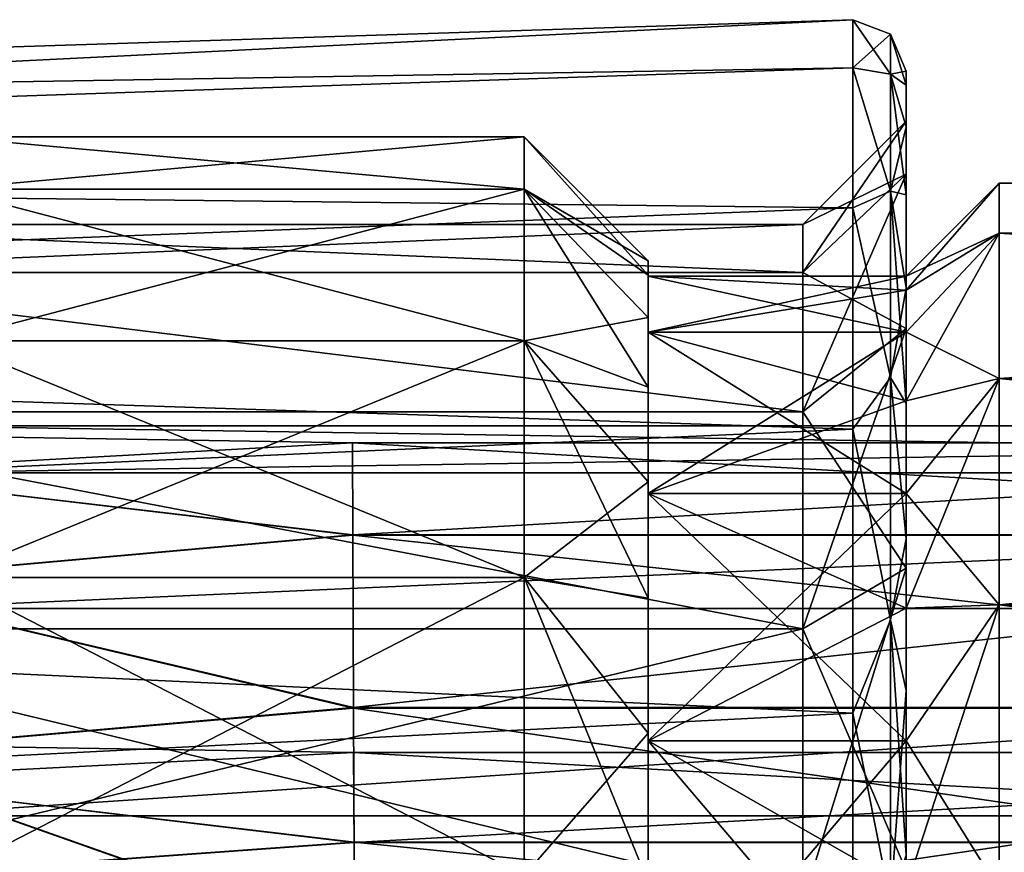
# Model space of a CAD drawing. Header units: millimetres. Extents: x -682 to 137, y -14 to 967.
# Tile 135 of 256: x -454.09 to -444.55, y 24.42 to 32.48. Entities that reach past the tile are written whole.
import ezdxf

# ---------------------------------------------------------------- set-up
doc = ezdxf.new("R2010")
doc.units = ezdxf.units.MM
doc.header["$LTSCALE"] = 65.185185
for name, color, linetype in [('3910', 7, 'CONTINUOUS'), ('3916', 7, 'CONTINUOUS'), ('3936', 7, 'CONTINUOUS'), ('3937', 7, 'CONTINUOUS'), ('3938', 7, 'CONTINUOUS'), ('3941', 7, 'CONTINUOUS'), ('3942', 7, 'CONTINUOUS'), ('3943', 7, 'CONTINUOUS'), ('3944', 7, 'CONTINUOUS'), ('3945', 7, 'CONTINUOUS'), ('3946', 7, 'CONTINUOUS'), ('3949', 7, 'CONTINUOUS'), ('3950', 7, 'CONTINUOUS'), ('4010', 7, 'CONTINUOUS'), ('4011', 7, 'CONTINUOUS'), ('4012', 7, 'CONTINUOUS'), ('4014', 7, 'CONTINUOUS'), ('4015', 7, 'CONTINUOUS'), ('4016', 7, 'CONTINUOUS'), ('4017', 7, 'CONTINUOUS'), ('4022', 7, 'CONTINUOUS'), ('4023', 7, 'CONTINUOUS'), ('4549', 7, 'CONTINUOUS'), ('4552', 7, 'CONTINUOUS'), ('4553', 7, 'CONTINUOUS'), ('4556', 7, 'CONTINUOUS')]:
    doc.layers.add(name, color=color, linetype=linetype)

msp = doc.modelspace()

# ---------------------------------------------------------------- linework, layer by layer
at = {"layer": '3910', "color": 7, "linetype": 'CONTINUOUS', "true_color": 0x96918c}
for points in [[(-444.6, 30.9), (-444.6, 30.4155, 3.0593), (-422.9, 30.9), (-444.6, 30.9)], [(-422.9, 30.9), (-444.6, 30.4155, 3.0593), (-422.9, 30.4155, 3.0593), (-422.9, 30.9)], [(-444.6, 30.4155, 3.0593), (-444.6, 29.0093, 5.8191), (-422.9, 30.4155, 3.0593), (-444.6, 30.4155, 3.0593)], [(-422.9, 30.4155, 3.0593), (-444.6, 29.0093, 5.8191), (-422.9, 29.0093, 5.8191), (-422.9, 30.4155, 3.0593)], [(-444.6, 29.0093, 5.8191), (-444.6, 26.8191, 8.0093), (-422.9, 29.0093, 5.8191), (-444.6, 29.0093, 5.8191)], [(-422.9, 29.0093, 5.8191), (-444.6, 26.8191, 8.0093), (-422.9, 26.8191, 8.0093), (-422.9, 29.0093, 5.8191)], [(-444.6, 26.8191, 8.0093), (-444.6, 24.0593, 9.4155), (-422.9, 26.8191, 8.0093), (-444.6, 26.8191, 8.0093)], [(-422.9, 26.8191, 8.0093), (-444.6, 24.0593, 9.4155), (-422.9, 24.0593, 9.4155), (-422.9, 26.8191, 8.0093)]]:
    msp.add_3dface(points, dxfattribs=at)
at = {"layer": '3916', "color": 7, "linetype": 'CONTINUOUS', "true_color": 0x96918c}
for points in [[(-444.6, 30.9), (-422.9, 30.9), (-422.9, 30.4155, -3.0593), (-444.6, 30.9)], [(-444.6, 30.4155, -3.0593), (-444.6, 30.9), (-422.9, 30.4155, -3.0593), (-444.6, 30.4155, -3.0593)], [(-444.6, 29.0093, -5.8191), (-444.6, 30.4155, -3.0593), (-422.9, 29.0093, -5.8191), (-444.6, 29.0093, -5.8191)], [(-422.9, 29.0093, -5.8191), (-444.6, 30.4155, -3.0593), (-422.9, 30.4155, -3.0593), (-422.9, 29.0093, -5.8191)], [(-444.6, 26.8191, -8.0093), (-444.6, 29.0093, -5.8191), (-422.9, 26.8191, -8.0093), (-444.6, 26.8191, -8.0093)], [(-422.9, 26.8191, -8.0093), (-444.6, 29.0093, -5.8191), (-422.9, 29.0093, -5.8191), (-422.9, 26.8191, -8.0093)], [(-444.6, 24.0593, -9.4155), (-444.6, 26.8191, -8.0093), (-422.9, 24.0593, -9.4155), (-444.6, 24.0593, -9.4155)], [(-422.9, 24.0593, -9.4155), (-444.6, 26.8191, -8.0093), (-422.9, 26.8191, -8.0093), (-422.9, 24.0593, -9.4155)]]:
    msp.add_3dface(points, dxfattribs=at)
at = {"layer": '3936', "color": 7, "linetype": 'CONTINUOUS', "true_color": 0x96918c}
for points in [[(-449.2, 31.35), (-454.8, 31.35), (-454.8, 30.8435, 3.1982), (-449.2, 31.35)], [(-449.2, 30.8435, 3.1982), (-449.2, 31.35), (-454.8, 30.8435, 3.1982), (-449.2, 30.8435, 3.1982)], [(-449.2, 29.3734, 6.0834), (-449.2, 30.8435, 3.1982), (-454.8, 29.3734, 6.0834), (-449.2, 29.3734, 6.0834)], [(-454.8, 29.3734, 6.0834), (-449.2, 30.8435, 3.1982), (-454.8, 30.8435, 3.1982), (-454.8, 29.3734, 6.0834)], [(-449.2, 27.0837, 8.3732), (-449.2, 29.3734, 6.0834), (-454.8, 27.0837, 8.3732), (-449.2, 27.0837, 8.3732)], [(-454.8, 27.0837, 8.3732), (-449.2, 29.3734, 6.0834), (-454.8, 29.3734, 6.0834), (-454.8, 27.0837, 8.3732)], [(-449.2, 24.1984, 9.8434), (-449.2, 27.0837, 8.3732), (-454.8, 24.1984, 9.8434), (-449.2, 24.1984, 9.8434)], [(-454.8, 24.1984, 9.8434), (-449.2, 27.0837, 8.3732), (-454.8, 27.0837, 8.3732), (-454.8, 24.1984, 9.8434)]]:
    msp.add_3dface(points, dxfattribs=at)
at = {"layer": '3937', "color": 7, "linetype": 'CONTINUOUS', "true_color": 0x96918c}
for points in [[(-448, 30), (-448, 29.4574, -3.0777), (-448, 30.15), (-448, 30)], [(-448, 30.15), (-448, 29.4574, -3.0777), (-448, 30.0111, -1.5883), (-448, 30.15)], [(-448, 30.0111, 1.5883), (-448, 30), (-448, 30.15), (-448, 30.0111, 1.5883)], [(-448, 30.0111, -1.5883), (-448, 29.4574, -3.0777), (-448, 29.5984, -3.1288), (-448, 30.0111, -1.5883)], [(-448, 29.4574, 3.0777), (-448, 30), (-448, 30.0111, 1.5883), (-448, 29.4574, 3.0777)], [(-448, 29.5984, 3.1288), (-448, 29.4574, 3.0777), (-448, 30.0111, 1.5883), (-448, 29.5984, 3.1288)], [(-448, 29.4574, -3.0777), (-448, 27.8948, -5.7845), (-448, 29.5984, -3.1288), (-448, 29.4574, -3.0777)], [(-448, 29.5984, -3.1288), (-448, 27.8948, -5.7845), (-448, 28.9243, -4.5744), (-448, 29.5984, -3.1288)], [(-448, 28.9243, 4.5744), (-448, 29.4574, 3.0777), (-448, 29.5984, 3.1288), (-448, 28.9243, 4.5744)], [(-448, 27.8948, 5.7845), (-448, 29.4574, 3.0777), (-448, 28.9243, 4.5744), (-448, 27.8948, 5.7845)], [(-448, 28.9243, -4.5744), (-448, 27.8948, -5.7845), (-448, 28.0094, -5.8812), (-448, 28.9243, -4.5744)], [(-448, 28.0094, 5.8812), (-448, 27.8948, 5.7845), (-448, 28.9243, 4.5744), (-448, 28.0094, 5.8812)], [(-448, 27.8948, -5.7845), (-448, 25.5004, -7.7939), (-448, 28.0094, -5.8812), (-448, 27.8948, -5.7845)], [(-448, 28.0094, -5.8812), (-448, 25.5004, -7.7939), (-448, 26.8814, -7.0092), (-448, 28.0094, -5.8812)], [(-448, 26.8814, 7.0092), (-448, 27.8948, 5.7845), (-448, 28.0094, 5.8812), (-448, 26.8814, 7.0092)], [(-448, 25.5004, 7.7939), (-448, 27.8948, 5.7845), (-448, 26.8814, 7.0092), (-448, 25.5004, 7.7939)], [(-448, 26.8814, -7.0092), (-448, 25.5004, -7.7939), (-448, 25.5747, -7.9242), (-448, 26.8814, -7.0092)], [(-448, 25.5747, 7.9242), (-448, 25.5004, 7.7939), (-448, 26.8814, 7.0092), (-448, 25.5747, 7.9242)], [(-448, 25.5004, -7.7939), (-448, 22.563, -8.8631), (-448, 25.5747, -7.9242), (-448, 25.5004, -7.7939)], [(-448, 25.5747, -7.9242), (-448, 22.563, -8.8631), (-448, 24.129, -8.5983), (-448, 25.5747, -7.9242)], [(-448, 24.129, 8.5983), (-448, 25.5004, 7.7939), (-448, 25.5747, 7.9242), (-448, 24.129, 8.5983)], [(-448, 22.563, 8.8631), (-448, 25.5004, 7.7939), (-448, 24.129, 8.5983), (-448, 22.563, 8.8631)]]:
    msp.add_3dface(points, dxfattribs=at)
at = {"layer": '3938', "color": 7, "linetype": 'CONTINUOUS', "true_color": 0x96918c}
for points in [[(-454.8, 31.35), (-449.2, 31.35), (-449.2, 30.8435, -3.1982), (-454.8, 31.35)], [(-454.8, 31.35), (-449.2, 30.8435, -3.1982), (-454.8, 30.8435, -3.1982), (-454.8, 31.35)], [(-449.2, 30.8435, -3.1982), (-449.2, 29.3734, -6.0834), (-454.8, 30.8435, -3.1982), (-449.2, 30.8435, -3.1982)], [(-454.8, 30.8435, -3.1982), (-449.2, 29.3734, -6.0834), (-454.8, 29.3734, -6.0834), (-454.8, 30.8435, -3.1982)], [(-449.2, 29.3734, -6.0834), (-449.2, 27.0837, -8.3732), (-454.8, 29.3734, -6.0834), (-449.2, 29.3734, -6.0834)], [(-454.8, 29.3734, -6.0834), (-449.2, 27.0837, -8.3732), (-454.8, 27.0837, -8.3732), (-454.8, 29.3734, -6.0834)], [(-449.2, 27.0837, -8.3732), (-449.2, 24.1984, -9.8434), (-454.8, 27.0837, -8.3732), (-449.2, 27.0837, -8.3732)], [(-454.8, 27.0837, -8.3732), (-449.2, 24.1984, -9.8434), (-454.8, 24.1984, -9.8434), (-454.8, 27.0837, -8.3732)]]:
    msp.add_3dface(points, dxfattribs=at)
at = {"layer": '3941', "color": 7, "linetype": 'CONTINUOUS', "true_color": 0x96918c}
for points in [[(-449.2, 31.35), (-449.2, 30.8435, 3.1982), (-448, 30.15), (-449.2, 31.35)], [(-449.2, 30.8435, 3.1982), (-449.2, 29.3734, 6.0834), (-448, 29.5984, 3.1288), (-449.2, 30.8435, 3.1982)], [(-449.2, 30.8435, 3.1982), (-448, 29.5984, 3.1288), (-448, 30.0111, 1.5883), (-449.2, 30.8435, 3.1982)], [(-449.2, 30.8435, 3.1982), (-448, 30.0111, 1.5883), (-448, 30.15), (-449.2, 30.8435, 3.1982)], [(-449.2, 29.3734, 6.0834), (-448, 28.9243, 4.5744), (-448, 29.5984, 3.1288), (-449.2, 29.3734, 6.0834)], [(-449.2, 29.3734, 6.0834), (-449.2, 27.0837, 8.3732), (-448, 28.0094, 5.8812), (-449.2, 29.3734, 6.0834)], [(-449.2, 29.3734, 6.0834), (-448, 28.0094, 5.8812), (-448, 28.9243, 4.5744), (-449.2, 29.3734, 6.0834)], [(-449.2, 27.0837, 8.3732), (-448, 26.8814, 7.0092), (-448, 28.0094, 5.8812), (-449.2, 27.0837, 8.3732)], [(-449.2, 27.0837, 8.3732), (-449.2, 24.1984, 9.8434), (-448, 25.5747, 7.9242), (-449.2, 27.0837, 8.3732)], [(-449.2, 27.0837, 8.3732), (-448, 25.5747, 7.9242), (-448, 26.8814, 7.0092), (-449.2, 27.0837, 8.3732)], [(-449.2, 24.1984, 9.8434), (-448, 24.129, 8.5983), (-448, 25.5747, 7.9242), (-449.2, 24.1984, 9.8434)]]:
    msp.add_3dface(points, dxfattribs=at)
at = {"layer": '3942', "color": 7, "linetype": 'CONTINUOUS', "true_color": 0x96918c}
for points in [[(-449.2, 31.35), (-448, 30.15), (-448, 30.0111, -1.5883), (-449.2, 31.35)], [(-449.2, 31.35), (-448, 30.0111, -1.5883), (-449.2, 30.8435, -3.1982), (-449.2, 31.35)], [(-448, 30.0111, -1.5883), (-448, 29.5984, -3.1288), (-449.2, 30.8435, -3.1982), (-448, 30.0111, -1.5883)], [(-448, 29.5984, -3.1288), (-448, 28.9243, -4.5744), (-449.2, 30.8435, -3.1982), (-448, 29.5984, -3.1288)], [(-448, 28.9243, -4.5744), (-449.2, 29.3734, -6.0834), (-449.2, 30.8435, -3.1982), (-448, 28.9243, -4.5744)], [(-448, 28.9243, -4.5744), (-448, 28.0094, -5.8812), (-449.2, 29.3734, -6.0834), (-448, 28.9243, -4.5744)], [(-448, 28.0094, -5.8812), (-448, 26.8814, -7.0092), (-449.2, 29.3734, -6.0834), (-448, 28.0094, -5.8812)], [(-448, 26.8814, -7.0092), (-449.2, 27.0837, -8.3732), (-449.2, 29.3734, -6.0834), (-448, 26.8814, -7.0092)], [(-448, 26.8814, -7.0092), (-448, 25.5747, -7.9242), (-449.2, 27.0837, -8.3732), (-448, 26.8814, -7.0092)], [(-448, 25.5747, -7.9242), (-448, 24.129, -8.5983), (-449.2, 27.0837, -8.3732), (-448, 25.5747, -7.9242)], [(-448, 24.129, -8.5983), (-449.2, 24.1984, -9.8434), (-449.2, 27.0837, -8.3732), (-448, 24.129, -8.5983)]]:
    msp.add_3dface(points, dxfattribs=at)
at = {"layer": '3943', "color": 7, "linetype": 'CONTINUOUS', "true_color": 0x96918c}
for points in [[(-448, 30), (-448, 29.4574, 3.0777), (-445.5, 30), (-448, 30)], [(-445.5, 30), (-448, 29.4574, 3.0777), (-445.5, 29.8633, 1.5628), (-445.5, 30)], [(-445.5, 29.8633, 1.5628), (-448, 29.4574, 3.0777), (-445.5, 29.4572, 3.0782), (-445.5, 29.8633, 1.5628)], [(-448, 29.4574, 3.0777), (-448, 27.8948, 5.7845), (-445.5, 29.4572, 3.0782), (-448, 29.4574, 3.0777)], [(-445.5, 29.4572, 3.0782), (-448, 27.8948, 5.7845), (-445.5, 28.7942, 4.5), (-445.5, 29.4572, 3.0782)], [(-445.5, 28.7942, 4.5), (-448, 27.8948, 5.7845), (-445.5, 27.8944, 5.7851), (-445.5, 28.7942, 4.5)], [(-448, 27.8948, 5.7845), (-448, 25.5004, 7.7939), (-445.5, 27.8944, 5.7851), (-448, 27.8948, 5.7845)], [(-445.5, 27.8944, 5.7851), (-448, 25.5004, 7.7939), (-445.5, 26.7851, 6.8944), (-445.5, 27.8944, 5.7851)], [(-445.5, 26.7851, 6.8944), (-448, 25.5004, 7.7939), (-445.5, 25.5, 7.7942), (-445.5, 26.7851, 6.8944)], [(-448, 25.5004, 7.7939), (-448, 22.563, 8.8631), (-445.5, 25.5, 7.7942), (-448, 25.5004, 7.7939)], [(-445.5, 25.5, 7.7942), (-448, 22.563, 8.8631), (-445.5, 24.0782, 8.4572), (-445.5, 25.5, 7.7942)]]:
    msp.add_3dface(points, dxfattribs=at)
at = {"layer": '3944', "color": 7, "linetype": 'CONTINUOUS', "true_color": 0x96918c}
for points in [[(-448, 29.4574, -3.0777), (-448, 30), (-445.5, 29.4572, -3.0782), (-448, 29.4574, -3.0777)], [(-448, 30), (-445.5, 30), (-445.5, 29.8633, -1.5628), (-448, 30)], [(-445.5, 29.4572, -3.0782), (-448, 30), (-445.5, 29.8633, -1.5628), (-445.5, 29.4572, -3.0782)], [(-448, 27.8948, -5.7845), (-448, 29.4574, -3.0777), (-445.5, 27.8944, -5.7851), (-448, 27.8948, -5.7845)], [(-445.5, 27.8944, -5.7851), (-448, 29.4574, -3.0777), (-445.5, 28.7942, -4.5), (-445.5, 27.8944, -5.7851)], [(-445.5, 28.7942, -4.5), (-448, 29.4574, -3.0777), (-445.5, 29.4572, -3.0782), (-445.5, 28.7942, -4.5)], [(-448, 25.5004, -7.7939), (-448, 27.8948, -5.7845), (-445.5, 25.5, -7.7942), (-448, 25.5004, -7.7939)], [(-445.5, 25.5, -7.7942), (-448, 27.8948, -5.7845), (-445.5, 26.7851, -6.8944), (-445.5, 25.5, -7.7942)], [(-445.5, 26.7851, -6.8944), (-448, 27.8948, -5.7845), (-445.5, 27.8944, -5.7851), (-445.5, 26.7851, -6.8944)], [(-448, 22.563, -8.8631), (-448, 25.5004, -7.7939), (-445.5, 22.5628, -8.8633), (-448, 22.563, -8.8631)], [(-445.5, 22.5628, -8.8633), (-448, 25.5004, -7.7939), (-445.5, 24.0782, -8.4572), (-445.5, 22.5628, -8.8633)], [(-445.5, 24.0782, -8.4572), (-448, 25.5004, -7.7939), (-445.5, 25.5, -7.7942), (-445.5, 24.0782, -8.4572)]]:
    msp.add_3dface(points, dxfattribs=at)
at = {"layer": '3945', "color": 7, "linetype": 'CONTINUOUS', "true_color": 0x96918c}
for points in [[(-445.5, 30), (-445.5, 29.8633, 1.5628), (-444.6, 30.9), (-445.5, 30)], [(-444.6, 30.9), (-445.5, 29.8633, 1.5628), (-444.6, 30.4155, 3.0593), (-444.6, 30.9)], [(-445.5, 29.8633, 1.5628), (-445.5, 29.4572, 3.0782), (-444.6, 30.4155, 3.0593), (-445.5, 29.8633, 1.5628)], [(-445.5, 29.4572, 3.0782), (-445.5, 28.7942, 4.5), (-444.6, 30.4155, 3.0593), (-445.5, 29.4572, 3.0782)], [(-444.6, 30.4155, 3.0593), (-445.5, 28.7942, 4.5), (-444.6, 29.0093, 5.8191), (-444.6, 30.4155, 3.0593)], [(-445.5, 28.7942, 4.5), (-445.5, 27.8944, 5.7851), (-444.6, 29.0093, 5.8191), (-445.5, 28.7942, 4.5)], [(-445.5, 27.8944, 5.7851), (-445.5, 26.7851, 6.8944), (-444.6, 29.0093, 5.8191), (-445.5, 27.8944, 5.7851)], [(-444.6, 29.0093, 5.8191), (-445.5, 26.7851, 6.8944), (-444.6, 26.8191, 8.0093), (-444.6, 29.0093, 5.8191)], [(-445.5, 26.7851, 6.8944), (-445.5, 25.5, 7.7942), (-444.6, 26.8191, 8.0093), (-445.5, 26.7851, 6.8944)], [(-445.5, 25.5, 7.7942), (-445.5, 24.0782, 8.4572), (-444.6, 26.8191, 8.0093), (-445.5, 25.5, 7.7942)], [(-444.6, 26.8191, 8.0093), (-445.5, 24.0782, 8.4572), (-444.6, 24.0593, 9.4155), (-444.6, 26.8191, 8.0093)]]:
    msp.add_3dface(points, dxfattribs=at)
at = {"layer": '3946', "color": 7, "linetype": 'CONTINUOUS', "true_color": 0x96918c}
for points in [[(-445.5, 30), (-444.6, 30.9), (-444.6, 30.4155, -3.0593), (-445.5, 30)], [(-445.5, 29.8633, -1.5628), (-445.5, 30), (-444.6, 30.4155, -3.0593), (-445.5, 29.8633, -1.5628)], [(-445.5, 29.4572, -3.0782), (-445.5, 29.8633, -1.5628), (-444.6, 30.4155, -3.0593), (-445.5, 29.4572, -3.0782)], [(-444.6, 29.0093, -5.8191), (-445.5, 29.4572, -3.0782), (-444.6, 30.4155, -3.0593), (-444.6, 29.0093, -5.8191)], [(-445.5, 28.7942, -4.5), (-445.5, 29.4572, -3.0782), (-444.6, 29.0093, -5.8191), (-445.5, 28.7942, -4.5)], [(-445.5, 27.8944, -5.7851), (-445.5, 28.7942, -4.5), (-444.6, 29.0093, -5.8191), (-445.5, 27.8944, -5.7851)], [(-444.6, 26.8191, -8.0093), (-445.5, 27.8944, -5.7851), (-444.6, 29.0093, -5.8191), (-444.6, 26.8191, -8.0093)], [(-445.5, 26.7851, -6.8944), (-445.5, 27.8944, -5.7851), (-444.6, 26.8191, -8.0093), (-445.5, 26.7851, -6.8944)], [(-445.5, 25.5, -7.7942), (-445.5, 26.7851, -6.8944), (-444.6, 26.8191, -8.0093), (-445.5, 25.5, -7.7942)], [(-444.6, 24.0593, -9.4155), (-445.5, 25.5, -7.7942), (-444.6, 26.8191, -8.0093), (-444.6, 24.0593, -9.4155)], [(-445.5, 24.0782, -8.4572), (-445.5, 25.5, -7.7942), (-444.6, 24.0593, -9.4155), (-445.5, 24.0782, -8.4572)]]:
    msp.add_3dface(points, dxfattribs=at)
at = {"layer": '3949', "color": 7, "linetype": 'CONTINUOUS', "true_color": 0x96918c}
for points in [[(-425.4, 28.55), (-425.4, 28.0947, 2.5823), (-455.3, 28.55), (-425.4, 28.55)], [(-455.3, 28.55), (-425.4, 28.0947, 2.5823), (-455.3, 28.0947, 2.5821), (-455.3, 28.55)], [(-425.4, 28.0947, 2.5823), (-425.4, 26.7836, 4.853), (-455.3, 26.7837, 4.8529), (-425.4, 28.0947, 2.5823)], [(-455.3, 28.0947, 2.5821), (-425.4, 28.0947, 2.5823), (-455.3, 26.7837, 4.8529), (-455.3, 28.0947, 2.5821)], [(-455.3, 26.7837, 4.8529), (-425.4, 26.7836, 4.853), (-455.3, 24.7751, 6.5384), (-455.3, 26.7837, 4.8529)], [(-425.4, 26.7836, 4.853), (-425.4, 24.775, 6.5385), (-455.3, 24.7751, 6.5384), (-425.4, 26.7836, 4.853)], [(-455.3, 24.7751, 6.5384), (-425.4, 24.775, 6.5385), (-455.3, 22.3111, 7.4353), (-455.3, 24.7751, 6.5384)], [(-425.4, 24.775, 6.5385), (-425.4, 22.311, 7.4353), (-455.3, 22.3111, 7.4353), (-425.4, 24.775, 6.5385)]]:
    msp.add_3dface(points, dxfattribs=at)
at = {"layer": '3950', "color": 7, "linetype": 'CONTINUOUS', "true_color": 0x96918c}
for points in [[(-425.4, 28.55), (-455.3, 28.55), (-455.3, 28.0947, -2.5821), (-425.4, 28.55)], [(-425.4, 28.0947, -2.5823), (-425.4, 28.55), (-455.3, 28.0947, -2.5821), (-425.4, 28.0947, -2.5823)], [(-425.4, 26.7836, -4.853), (-425.4, 28.0947, -2.5823), (-455.3, 26.7837, -4.8529), (-425.4, 26.7836, -4.853)], [(-455.3, 26.7837, -4.8529), (-425.4, 28.0947, -2.5823), (-455.3, 28.0947, -2.5821), (-455.3, 26.7837, -4.8529)], [(-455.3, 24.7751, -6.5384), (-425.4, 26.7836, -4.853), (-455.3, 26.7837, -4.8529), (-455.3, 24.7751, -6.5384)], [(-425.4, 24.775, -6.5385), (-425.4, 26.7836, -4.853), (-455.3, 24.7751, -6.5384), (-425.4, 24.775, -6.5385)], [(-455.3, 22.3111, -7.4353), (-425.4, 24.775, -6.5385), (-455.3, 24.7751, -6.5384), (-455.3, 22.3111, -7.4353)], [(-425.4, 22.311, -7.4353), (-425.4, 24.775, -6.5385), (-455.3, 22.3111, -7.4353), (-425.4, 22.311, -7.4353)]]:
    msp.add_3dface(points, dxfattribs=at)
at = {"layer": '4010', "color": 7, "linetype": 'CONTINUOUS', "true_color": 0x191919}
for points in [[(-457.5, 30.0351, 2.9353), (-457.5, 30.5), (-446.5, 30.0351, 2.9356), (-457.5, 30.0351, 2.9353)], [(-446.5, 30.0351, 2.9356), (-457.5, 30.5), (-446.5, 30.5), (-446.5, 30.0351, 2.9356)], [(-457.5, 28.6859, 5.5835), (-457.5, 30.0351, 2.9353), (-446.5, 28.6857, 5.5839), (-457.5, 28.6859, 5.5835)], [(-446.5, 28.6857, 5.5839), (-457.5, 30.0351, 2.9353), (-446.5, 30.0351, 2.9356), (-446.5, 28.6857, 5.5839)], [(-457.5, 26.5843, 7.6853), (-457.5, 28.6859, 5.5835), (-446.5, 26.584, 7.6856), (-457.5, 26.5843, 7.6853)], [(-446.5, 26.584, 7.6856), (-457.5, 28.6859, 5.5835), (-446.5, 28.6857, 5.5839), (-446.5, 26.584, 7.6856)], [(-457.5, 23.9359, 9.0349), (-457.5, 26.5843, 7.6853), (-446.5, 23.9357, 9.035), (-457.5, 23.9359, 9.0349)], [(-446.5, 23.9357, 9.035), (-457.5, 26.5843, 7.6853), (-446.5, 26.584, 7.6856), (-446.5, 23.9357, 9.035)]]:
    msp.add_3dface(points, dxfattribs=at)
at = {"layer": '4011', "color": 7, "linetype": 'CONTINUOUS', "true_color": 0x191919}
for points in [[(-445.5, 31.8487, -1.7165), (-445.5, 31.9836), (-445.5, 30.9862, -3.2442), (-445.5, 31.8487, -1.7165)], [(-445.5, 31.9836), (-445.5, 31.8487, 1.7165), (-445.5, 31.5), (-445.5, 31.9836)], [(-445.5, 30.9862, -3.2442), (-445.5, 31.9836), (-445.5, 31.5), (-445.5, 30.9862, -3.2442)], [(-445.5, 31.4466, -3.3924), (-445.5, 31.8487, -1.7165), (-445.5, 30.9862, -3.2442), (-445.5, 31.4466, -3.3924)], [(-445.5, 31.8487, 1.7165), (-445.5, 31.4466, 3.3924), (-445.5, 30.9862, 3.2442), (-445.5, 31.8487, 1.7165)], [(-445.5, 31.5), (-445.5, 31.8487, 1.7165), (-445.5, 30.9862, 3.2442), (-445.5, 31.5)], [(-445.5, 30.7872, -4.9849), (-445.5, 31.4466, -3.3924), (-445.5, 29.495, -6.1712), (-445.5, 30.7872, -4.9849)], [(-445.5, 29.495, -6.1712), (-445.5, 31.4466, -3.3924), (-445.5, 30.9862, -3.2442), (-445.5, 29.495, -6.1712)], [(-445.5, 31.4466, 3.3924), (-445.5, 30.7872, 4.9849), (-445.5, 30.9862, 3.2442), (-445.5, 31.4466, 3.3924)], [(-445.5, 30.9862, 3.2442), (-445.5, 30.7872, 4.9849), (-445.5, 29.495, 6.1712), (-445.5, 30.9862, 3.2442)], [(-445.5, 29.8868, -6.4547), (-445.5, 30.7872, -4.9849), (-445.5, 29.495, -6.1712), (-445.5, 29.8868, -6.4547)], [(-445.5, 30.7872, 4.9849), (-445.5, 29.8868, 6.4547), (-445.5, 29.495, 6.1712), (-445.5, 30.7872, 4.9849)], [(-445.5, 28.7676, -7.7655), (-445.5, 29.8868, -6.4547), (-445.5, 27.1721, -8.4943), (-445.5, 28.7676, -7.7655)], [(-445.5, 27.1721, -8.4943), (-445.5, 29.8868, -6.4547), (-445.5, 29.495, -6.1712), (-445.5, 27.1721, -8.4943)], [(-445.5, 29.8868, 6.4547), (-445.5, 28.7676, 7.7655), (-445.5, 29.495, 6.1712), (-445.5, 29.8868, 6.4547)], [(-445.5, 29.495, 6.1712), (-445.5, 28.7676, 7.7655), (-445.5, 27.1721, 8.4943), (-445.5, 29.495, 6.1712)], [(-445.5, 27.4569, -8.8851), (-445.5, 28.7676, -7.7655), (-445.5, 27.1721, -8.4943), (-445.5, 27.4569, -8.8851)], [(-445.5, 28.7676, 7.7655), (-445.5, 27.4569, 8.8851), (-445.5, 27.1721, 8.4943), (-445.5, 28.7676, 7.7655)], [(-445.5, 25.9872, -9.7859), (-445.5, 27.4569, -8.8851), (-445.5, 24.2449, -9.9859), (-445.5, 25.9872, -9.7859)], [(-445.5, 24.2449, -9.9859), (-445.5, 27.4569, -8.8851), (-445.5, 27.1721, -8.4943), (-445.5, 24.2449, -9.9859)], [(-445.5, 27.4569, 8.8851), (-445.5, 25.9872, 9.7859), (-445.5, 27.1721, 8.4943), (-445.5, 27.4569, 8.8851)], [(-445.5, 27.1721, 8.4943), (-445.5, 25.9872, 9.7859), (-445.5, 24.2449, 9.9859), (-445.5, 27.1721, 8.4943)], [(-445.5, 24.3947, -10.4457), (-445.5, 25.9872, -9.7859), (-445.5, 24.2449, -9.9859), (-445.5, 24.3947, -10.4457)], [(-445.5, 25.9872, 9.7859), (-445.5, 24.3947, 10.4457), (-445.5, 24.2449, 9.9859), (-445.5, 25.9872, 9.7859)]]:
    msp.add_3dface(points, dxfattribs=at)
at = {"layer": '4012', "color": 7, "linetype": 'CONTINUOUS', "true_color": 0x191919}
for points in [[(-476.0161, 31.5156), (-476.0161, 31.0009, 3.2495), (-446.0161, 32.4834), (-476.0161, 31.5156)], [(-446.0161, 32.4834), (-476.0161, 31.0009, 3.2495), (-446.0161, 32.0182, 3.2352), (-446.0161, 32.4834)], [(-446.0161, 32.0182, 3.2352), (-476.0161, 31.0009, 3.2495), (-446.0161, 30.6604, 6.2084), (-446.0161, 32.0182, 3.2352)], [(-476.0161, 31.0009, 3.2495), (-476.0161, 29.5073, 6.1809), (-446.0161, 30.6604, 6.2084), (-476.0161, 31.0009, 3.2495)], [(-446.0161, 30.6604, 6.2084), (-476.0161, 29.5073, 6.1809), (-446.0161, 28.52, 8.6785), (-446.0161, 30.6604, 6.2084)], [(-476.0161, 29.5073, 6.1809), (-476.0161, 27.1809, 8.5073), (-446.0161, 28.52, 8.6785), (-476.0161, 29.5073, 6.1809)], [(-446.0161, 28.52, 8.6785), (-476.0161, 27.1809, 8.5073), (-446.0161, 25.7704, 10.4456), (-446.0161, 28.52, 8.6785)], [(-476.0161, 27.1809, 8.5073), (-476.0161, 24.2495, 10.0009), (-446.0161, 25.7704, 10.4456), (-476.0161, 27.1809, 8.5073)], [(-446.0161, 25.7704, 10.4456), (-476.0161, 24.2495, 10.0009), (-446.0161, 22.6343, 11.3665), (-446.0161, 25.7704, 10.4456)]]:
    msp.add_3dface(points, dxfattribs=at)
at = {"layer": '4014', "color": 7, "linetype": 'CONTINUOUS', "true_color": 0x191919}
for points in [[(-457.5, 30.5), (-457.5, 30.0351, -2.9353), (-446.5, 30.5), (-457.5, 30.5)], [(-446.5, 30.5), (-457.5, 30.0351, -2.9353), (-446.5, 30.0351, -2.9356), (-446.5, 30.5)], [(-457.5, 30.0351, -2.9353), (-457.5, 28.6859, -5.5835), (-446.5, 28.6857, -5.5839), (-457.5, 30.0351, -2.9353)], [(-446.5, 30.0351, -2.9356), (-457.5, 30.0351, -2.9353), (-446.5, 28.6857, -5.5839), (-446.5, 30.0351, -2.9356)], [(-457.5, 28.6859, -5.5835), (-457.5, 26.5843, -7.6853), (-446.5, 26.584, -7.6856), (-457.5, 28.6859, -5.5835)], [(-446.5, 28.6857, -5.5839), (-457.5, 28.6859, -5.5835), (-446.5, 26.584, -7.6856), (-446.5, 28.6857, -5.5839)], [(-457.5, 26.5843, -7.6853), (-457.5, 23.9359, -9.0349), (-446.5, 26.584, -7.6856), (-457.5, 26.5843, -7.6853)], [(-446.5, 26.584, -7.6856), (-457.5, 23.9359, -9.0349), (-446.5, 23.9357, -9.035), (-446.5, 26.584, -7.6856)]]:
    msp.add_3dface(points, dxfattribs=at)
at = {"layer": '4015', "color": 7, "linetype": 'CONTINUOUS', "true_color": 0x191919}
for points in [[(-476.0161, 31.5156), (-446.0161, 32.4834), (-446.0161, 32.0182, -3.2352), (-476.0161, 31.5156)], [(-476.0161, 31.0009, -3.2495), (-476.0161, 31.5156), (-446.0161, 32.0182, -3.2352), (-476.0161, 31.0009, -3.2495)], [(-446.0161, 30.6604, -6.2084), (-476.0161, 31.0009, -3.2495), (-446.0161, 32.0182, -3.2352), (-446.0161, 30.6604, -6.2084)], [(-476.0161, 29.5073, -6.1809), (-476.0161, 31.0009, -3.2495), (-446.0161, 30.6604, -6.2084), (-476.0161, 29.5073, -6.1809)], [(-446.0161, 28.52, -8.6785), (-476.0161, 29.5073, -6.1809), (-446.0161, 30.6604, -6.2084), (-446.0161, 28.52, -8.6785)], [(-476.0161, 27.1809, -8.5073), (-476.0161, 29.5073, -6.1809), (-446.0161, 28.52, -8.6785), (-476.0161, 27.1809, -8.5073)], [(-446.0161, 25.7704, -10.4456), (-476.0161, 27.1809, -8.5073), (-446.0161, 28.52, -8.6785), (-446.0161, 25.7704, -10.4456)], [(-476.0161, 24.2495, -10.0009), (-476.0161, 27.1809, -8.5073), (-446.0161, 25.7704, -10.4456), (-476.0161, 24.2495, -10.0009)], [(-446.0161, 22.6343, -11.3665), (-476.0161, 24.2495, -10.0009), (-446.0161, 25.7704, -10.4456), (-446.0161, 22.6343, -11.3665)]]:
    msp.add_3dface(points, dxfattribs=at)
at = {"layer": '4016', "color": 7, "linetype": 'CONTINUOUS', "true_color": 0x191919}
for points in [[(-446.0161, 32.4834), (-446.0161, 32.0182, 3.2352), (-445.6522, 32.3428), (-446.0161, 32.4834)], [(-445.6522, 32.3428), (-446.0161, 32.0182, 3.2352), (-445.6522, 31.9563, 2.9357), (-445.6522, 32.3428)], [(-445.5, 31.9836), (-445.6522, 32.3428), (-445.6522, 31.9563, 2.9357), (-445.5, 31.9836)], [(-446.0161, 32.0182, 3.2352), (-446.0161, 30.6604, 6.2084), (-445.6522, 30.8232, 5.6714), (-446.0161, 32.0182, 3.2352)], [(-445.6522, 31.9563, 2.9357), (-446.0161, 32.0182, 3.2352), (-445.6522, 30.8232, 5.6714), (-445.6522, 31.9563, 2.9357)], [(-445.5, 31.8487, 1.7165), (-445.5, 31.9836), (-445.6522, 31.9563, 2.9357), (-445.5, 31.8487, 1.7165)], [(-445.5, 31.4466, 3.3924), (-445.5, 31.8487, 1.7165), (-445.6522, 31.9563, 2.9357), (-445.5, 31.4466, 3.3924)], [(-445.5, 31.4466, 3.3924), (-445.6522, 31.9563, 2.9357), (-445.6522, 30.8232, 5.6714), (-445.5, 31.4466, 3.3924)], [(-445.5, 30.7872, 4.9849), (-445.5, 31.4466, 3.3924), (-445.6522, 30.8232, 5.6714), (-445.5, 30.7872, 4.9849)], [(-445.6522, 30.8232, 5.6714), (-446.0161, 30.6604, 6.2084), (-445.6522, 29.0206, 8.0206), (-445.6522, 30.8232, 5.6714)], [(-445.5, 29.8868, 6.4547), (-445.5, 30.7872, 4.9849), (-445.6522, 30.8232, 5.6714), (-445.5, 29.8868, 6.4547)], [(-445.5, 29.8868, 6.4547), (-445.6522, 30.8232, 5.6714), (-445.6522, 29.0206, 8.0206), (-445.5, 29.8868, 6.4547)], [(-446.0161, 30.6604, 6.2084), (-446.0161, 28.52, 8.6785), (-445.6522, 29.0206, 8.0206), (-446.0161, 30.6604, 6.2084)], [(-445.5, 28.7676, 7.7655), (-445.5, 29.8868, 6.4547), (-445.6522, 29.0206, 8.0206), (-445.5, 28.7676, 7.7655)], [(-445.6522, 29.0206, 8.0206), (-446.0161, 28.52, 8.6785), (-445.6522, 26.6714, 9.8232), (-445.6522, 29.0206, 8.0206)], [(-445.5, 27.4569, 8.8851), (-445.5, 28.7676, 7.7655), (-445.6522, 29.0206, 8.0206), (-445.5, 27.4569, 8.8851)], [(-445.5, 27.4569, 8.8851), (-445.6522, 29.0206, 8.0206), (-445.6522, 26.6714, 9.8232), (-445.5, 27.4569, 8.8851)], [(-446.0161, 28.52, 8.6785), (-446.0161, 25.7704, 10.4456), (-445.6522, 26.6714, 9.8232), (-446.0161, 28.52, 8.6785)], [(-445.5, 25.9872, 9.7859), (-445.5, 27.4569, 8.8851), (-445.6522, 26.6714, 9.8232), (-445.5, 25.9872, 9.7859)], [(-445.6522, 26.6714, 9.8232), (-446.0161, 25.7704, 10.4456), (-445.6522, 23.9357, 10.9563), (-445.6522, 26.6714, 9.8232)], [(-445.5, 25.9872, 9.7859), (-445.6522, 26.6714, 9.8232), (-445.6522, 23.9357, 10.9563), (-445.5, 25.9872, 9.7859)], [(-445.5, 24.3947, 10.4457), (-445.5, 25.9872, 9.7859), (-445.6522, 23.9357, 10.9563), (-445.5, 24.3947, 10.4457)], [(-446.0161, 25.7704, 10.4456), (-446.0161, 22.6343, 11.3665), (-445.6522, 23.9357, 10.9563), (-446.0161, 25.7704, 10.4456)]]:
    msp.add_3dface(points, dxfattribs=at)
at = {"layer": '4017', "color": 7, "linetype": 'CONTINUOUS', "true_color": 0x191919}
for points in [[(-446.0161, 32.0182, -3.2352), (-446.0161, 32.4834), (-445.6522, 31.9563, -2.9357), (-446.0161, 32.0182, -3.2352)], [(-445.6522, 31.9563, -2.9357), (-446.0161, 32.4834), (-445.6522, 32.3428), (-445.6522, 31.9563, -2.9357)], [(-445.5, 31.9836), (-445.5, 31.8487, -1.7165), (-445.6522, 32.3428), (-445.5, 31.9836)], [(-445.5, 31.8487, -1.7165), (-445.6522, 31.9563, -2.9357), (-445.6522, 32.3428), (-445.5, 31.8487, -1.7165)], [(-446.0161, 30.6604, -6.2084), (-446.0161, 32.0182, -3.2352), (-445.6522, 30.8232, -5.6714), (-446.0161, 30.6604, -6.2084)], [(-445.6522, 30.8232, -5.6714), (-446.0161, 32.0182, -3.2352), (-445.6522, 31.9563, -2.9357), (-445.6522, 30.8232, -5.6714)], [(-445.5, 31.8487, -1.7165), (-445.5, 31.4466, -3.3924), (-445.6522, 31.9563, -2.9357), (-445.5, 31.8487, -1.7165)], [(-445.5, 31.4466, -3.3924), (-445.5, 30.7872, -4.9849), (-445.6522, 31.9563, -2.9357), (-445.5, 31.4466, -3.3924)], [(-445.5, 30.7872, -4.9849), (-445.6522, 30.8232, -5.6714), (-445.6522, 31.9563, -2.9357), (-445.5, 30.7872, -4.9849)], [(-445.6522, 29.0206, -8.0206), (-446.0161, 30.6604, -6.2084), (-445.6522, 30.8232, -5.6714), (-445.6522, 29.0206, -8.0206)], [(-445.5, 30.7872, -4.9849), (-445.5, 29.8868, -6.4547), (-445.6522, 30.8232, -5.6714), (-445.5, 30.7872, -4.9849)], [(-445.5, 29.8868, -6.4547), (-445.5, 28.7676, -7.7655), (-445.6522, 30.8232, -5.6714), (-445.5, 29.8868, -6.4547)], [(-445.5, 28.7676, -7.7655), (-445.6522, 29.0206, -8.0206), (-445.6522, 30.8232, -5.6714), (-445.5, 28.7676, -7.7655)], [(-446.0161, 28.52, -8.6785), (-446.0161, 30.6604, -6.2084), (-445.6522, 29.0206, -8.0206), (-446.0161, 28.52, -8.6785)], [(-445.6522, 26.6714, -9.8232), (-446.0161, 28.52, -8.6785), (-445.6522, 29.0206, -8.0206), (-445.6522, 26.6714, -9.8232)], [(-445.5, 28.7676, -7.7655), (-445.5, 27.4569, -8.8851), (-445.6522, 29.0206, -8.0206), (-445.5, 28.7676, -7.7655)], [(-445.5, 27.4569, -8.8851), (-445.6522, 26.6714, -9.8232), (-445.6522, 29.0206, -8.0206), (-445.5, 27.4569, -8.8851)], [(-446.0161, 25.7704, -10.4456), (-446.0161, 28.52, -8.6785), (-445.6522, 26.6714, -9.8232), (-446.0161, 25.7704, -10.4456)], [(-445.5, 27.4569, -8.8851), (-445.5, 25.9872, -9.7859), (-445.6522, 26.6714, -9.8232), (-445.5, 27.4569, -8.8851)], [(-445.6522, 23.9357, -10.9563), (-446.0161, 25.7704, -10.4456), (-445.6522, 26.6714, -9.8232), (-445.6522, 23.9357, -10.9563)], [(-445.5, 25.9872, -9.7859), (-445.5, 24.3947, -10.4457), (-445.6522, 26.6714, -9.8232), (-445.5, 25.9872, -9.7859)], [(-445.5, 24.3947, -10.4457), (-445.6522, 23.9357, -10.9563), (-445.6522, 26.6714, -9.8232), (-445.5, 24.3947, -10.4457)], [(-446.0161, 22.6343, -11.3665), (-446.0161, 25.7704, -10.4456), (-445.6522, 23.9357, -10.9563), (-446.0161, 22.6343, -11.3665)]]:
    msp.add_3dface(points, dxfattribs=at)
at = {"layer": '4022', "color": 7, "linetype": 'CONTINUOUS', "true_color": 0x191919}
for points in [[(-445.5, 31.5), (-446.5, 30.5), (-446.5, 30.0351, -2.9356), (-445.5, 31.5)], [(-445.5, 30.9862, -3.2442), (-445.5, 31.5), (-446.5, 30.0351, -2.9356), (-445.5, 30.9862, -3.2442)], [(-445.5, 29.495, -6.1712), (-445.5, 30.9862, -3.2442), (-446.5, 28.6857, -5.5839), (-445.5, 29.495, -6.1712)], [(-445.5, 30.9862, -3.2442), (-446.5, 30.0351, -2.9356), (-446.5, 28.6857, -5.5839), (-445.5, 30.9862, -3.2442)], [(-445.5, 27.1721, -8.4943), (-445.5, 29.495, -6.1712), (-446.5, 26.584, -7.6856), (-445.5, 27.1721, -8.4943)], [(-445.5, 29.495, -6.1712), (-446.5, 28.6857, -5.5839), (-446.5, 26.584, -7.6856), (-445.5, 29.495, -6.1712)], [(-445.5, 24.2449, -9.9859), (-445.5, 27.1721, -8.4943), (-446.5, 23.9357, -9.035), (-445.5, 24.2449, -9.9859)], [(-445.5, 27.1721, -8.4943), (-446.5, 26.584, -7.6856), (-446.5, 23.9357, -9.035), (-445.5, 27.1721, -8.4943)]]:
    msp.add_3dface(points, dxfattribs=at)
at = {"layer": '4023', "color": 7, "linetype": 'CONTINUOUS', "true_color": 0x191919}
for points in [[(-446.5, 30.5), (-445.5, 31.5), (-445.5, 30.9862, 3.2442), (-446.5, 30.5)], [(-446.5, 30.0351, 2.9356), (-446.5, 30.5), (-445.5, 30.9862, 3.2442), (-446.5, 30.0351, 2.9356)], [(-446.5, 30.0351, 2.9356), (-445.5, 30.9862, 3.2442), (-445.5, 29.495, 6.1712), (-446.5, 30.0351, 2.9356)], [(-446.5, 28.6857, 5.5839), (-446.5, 30.0351, 2.9356), (-445.5, 29.495, 6.1712), (-446.5, 28.6857, 5.5839)], [(-446.5, 28.6857, 5.5839), (-445.5, 29.495, 6.1712), (-445.5, 27.1721, 8.4943), (-446.5, 28.6857, 5.5839)], [(-446.5, 26.584, 7.6856), (-446.5, 28.6857, 5.5839), (-445.5, 27.1721, 8.4943), (-446.5, 26.584, 7.6856)], [(-446.5, 26.584, 7.6856), (-445.5, 27.1721, 8.4943), (-445.5, 24.2449, 9.9859), (-446.5, 26.584, 7.6856)], [(-446.5, 23.9357, 9.035), (-446.5, 26.584, 7.6856), (-445.5, 24.2449, 9.9859), (-446.5, 23.9357, 9.035)]]:
    msp.add_3dface(points, dxfattribs=at)
at = {"layer": '4549', "color": 7, "linetype": 'CONTINUOUS', "true_color": 0x191919}
for points in [[(-456.0282, 28.1015, -2.3204), (-456.034, 28.4695, -0.003), (-450.8649, 28.3855, -1.3053), (-456.0282, 28.1015, -2.3204)], [(-456.034, 28.4695, -0.003), (-456.0284, 28.1033, 2.3148), (-450.8649, 28.3865, 1.2994), (-456.034, 28.4695, -0.003)], [(-450.8649, 28.3855, -1.3053), (-456.034, 28.4695, -0.003), (-450.8649, 28.3865, 1.2994), (-450.8649, 28.3855, -1.3053)], [(-450.8649, 28.3865, 1.2994), (-456.0284, 28.1033, 2.3148), (-450.8613, 27.4966, 3.7474), (-450.8649, 28.3865, 1.2994)], [(-450.8611, 27.4936, -3.7526), (-456.0282, 28.1015, -2.3204), (-450.8649, 28.3855, -1.3053), (-450.8611, 27.4936, -3.7526)], [(-456.0284, 28.1033, 2.3148), (-456.012, 27.0387, 4.406), (-450.8613, 27.4966, 3.7474), (-456.0284, 28.1033, 2.3148)], [(-456.0118, 27.0352, -4.4108), (-456.0282, 28.1015, -2.3204), (-450.8611, 27.4936, -3.7526), (-456.0118, 27.0352, -4.4108)], [(-450.8613, 27.4966, 3.7474), (-456.012, 27.0387, 4.406), (-450.8543, 25.8231, 5.7434), (-450.8613, 27.4966, 3.7474)], [(-450.854, 25.8186, -5.7472), (-456.0118, 27.0352, -4.4108), (-450.8611, 27.4936, -3.7526), (-450.854, 25.8186, -5.7472)], [(-456.012, 27.0387, 4.406), (-455.9865, 25.3799, 6.0659), (-450.8543, 25.8231, 5.7434), (-456.012, 27.0387, 4.406)], [(-455.9862, 25.3751, -6.0694), (-456.0118, 27.0352, -4.4108), (-450.854, 25.8186, -5.7472), (-455.9862, 25.3751, -6.0694)], [(-450.8543, 25.8231, 5.7434), (-455.9865, 25.3799, 6.0659), (-450.8449, 23.5679, 7.0467), (-450.8543, 25.8231, 5.7434)], [(-450.8445, 23.5623, -7.0487), (-455.9862, 25.3751, -6.0694), (-450.854, 25.8186, -5.7472), (-450.8445, 23.5623, -7.0487)], [(-455.9865, 25.3799, 6.0659), (-455.9543, 23.2893, 7.132), (-450.8449, 23.5679, 7.0467), (-455.9865, 25.3799, 6.0659)], [(-455.954, 23.2837, -7.1338), (-455.9862, 25.3751, -6.0694), (-450.8445, 23.5623, -7.0487), (-455.954, 23.2837, -7.1338)]]:
    msp.add_3dface(points, dxfattribs=at)
at = {"layer": '4552', "color": 7, "linetype": 'CONTINUOUS', "true_color": 0x191919}
for points in [[(-455.9825, 25.1272, 1.7204), (-455.9877, 25.4691, -0.0018), (-450.8524, 25.3875, 0.9996), (-455.9825, 25.1272, 1.7204)], [(-455.9877, 25.4691, -0.0018), (-455.9824, 25.1259, -1.7237), (-450.8523, 25.3867, -1.0031), (-455.9877, 25.4691, -0.0018)], [(-450.8524, 25.3875, 0.9996), (-455.9877, 25.4691, -0.0018), (-450.8523, 25.3867, -1.0031), (-450.8524, 25.3875, 0.9996)], [(-450.8488, 24.5193, 2.8043), (-455.9825, 25.1272, 1.7204), (-450.8524, 25.3875, 0.9996), (-450.8488, 24.5193, 2.8043)], [(-450.8523, 25.3867, -1.0031), (-455.9824, 25.1259, -1.7237), (-450.8486, 24.5171, -2.8071), (-450.8523, 25.3867, -1.0031)], [(-455.9675, 24.1522, 3.1807), (-455.9825, 25.1272, 1.7204), (-450.8488, 24.5193, 2.8043), (-455.9675, 24.1522, 3.1807)], [(-455.9824, 25.1259, -1.7237), (-455.9673, 24.1497, -3.1832), (-450.8486, 24.5171, -2.8071), (-455.9824, 25.1259, -1.7237)], [(-450.8423, 22.9541, 4.0536), (-455.9675, 24.1522, 3.1807), (-450.8488, 24.5193, 2.8043), (-450.8423, 22.9541, 4.0536)], [(-450.8486, 24.5171, -2.8071), (-455.9673, 24.1497, -3.1832), (-450.8421, 22.9509, -4.0551), (-450.8486, 24.5171, -2.8071)]]:
    msp.add_3dface(points, dxfattribs=at)
at = {"layer": '4553', "color": 7, "linetype": 'CONTINUOUS', "true_color": 0x191919}
for points in [[(-450.8649, 28.3855, -1.3053), (-450.8649, 28.3865, 1.2994), (-435.314, 28.3855, -1.3053), (-450.8649, 28.3855, -1.3053)], [(-450.8649, 28.3865, 1.2994), (-450.8613, 27.4966, 3.7474), (-435.314, 28.3865, 1.2994), (-450.8649, 28.3865, 1.2994)], [(-435.314, 28.3855, -1.3053), (-450.8649, 28.3865, 1.2994), (-435.314, 28.3865, 1.2994), (-435.314, 28.3855, -1.3053)], [(-450.8611, 27.4936, -3.7526), (-450.8649, 28.3855, -1.3053), (-435.3166, 27.4937, -3.7526), (-450.8611, 27.4936, -3.7526)], [(-435.3166, 27.4937, -3.7526), (-450.8649, 28.3855, -1.3053), (-435.314, 28.3855, -1.3053), (-435.3166, 27.4937, -3.7526)], [(-435.314, 28.3865, 1.2994), (-450.8613, 27.4966, 3.7474), (-435.3166, 27.4966, 3.7474), (-435.314, 28.3865, 1.2994)], [(-450.8613, 27.4966, 3.7474), (-450.8543, 25.8231, 5.7434), (-435.3166, 27.4966, 3.7474), (-450.8613, 27.4966, 3.7474)], [(-435.3216, 25.8186, -5.7472), (-450.8611, 27.4936, -3.7526), (-435.3166, 27.4937, -3.7526), (-435.3216, 25.8186, -5.7472)], [(-450.854, 25.8186, -5.7472), (-450.8611, 27.4936, -3.7526), (-435.3216, 25.8186, -5.7472), (-450.854, 25.8186, -5.7472)], [(-435.3166, 27.4966, 3.7474), (-450.8543, 25.8231, 5.7434), (-435.3216, 25.8232, 5.7434), (-435.3166, 27.4966, 3.7474)], [(-450.8543, 25.8231, 5.7434), (-450.8449, 23.5679, 7.0467), (-435.3216, 25.8232, 5.7434), (-450.8543, 25.8231, 5.7434)], [(-450.8445, 23.5623, -7.0487), (-450.854, 25.8186, -5.7472), (-435.3283, 23.5623, -7.0487), (-450.8445, 23.5623, -7.0487)], [(-435.3283, 23.5623, -7.0487), (-450.854, 25.8186, -5.7472), (-435.3216, 25.8186, -5.7472), (-435.3283, 23.5623, -7.0487)], [(-435.3216, 25.8232, 5.7434), (-450.8449, 23.5679, 7.0467), (-435.3284, 23.5679, 7.0467), (-435.3216, 25.8232, 5.7434)]]:
    msp.add_3dface(points, dxfattribs=at)
at = {"layer": '4556', "color": 7, "linetype": 'CONTINUOUS', "true_color": 0x191919}
for points in [[(-450.8524, 25.3875, 0.9996), (-450.8523, 25.3867, -1.0031), (-435.3229, 25.3876, 0.9996), (-450.8524, 25.3875, 0.9996)], [(-435.3255, 24.5193, 2.8043), (-450.8524, 25.3875, 0.9996), (-435.3229, 25.3876, 0.9996), (-435.3255, 24.5193, 2.8043)], [(-450.8488, 24.5193, 2.8043), (-450.8524, 25.3875, 0.9996), (-435.3255, 24.5193, 2.8043), (-450.8488, 24.5193, 2.8043)], [(-435.3229, 25.3876, 0.9996), (-450.8523, 25.3867, -1.0031), (-435.3229, 25.3868, -1.0031), (-435.3229, 25.3876, 0.9996)], [(-450.8523, 25.3867, -1.0031), (-450.8486, 24.5171, -2.8071), (-435.3229, 25.3868, -1.0031), (-450.8523, 25.3867, -1.0031)], [(-435.3229, 25.3868, -1.0031), (-450.8486, 24.5171, -2.8071), (-435.3255, 24.5171, -2.8071), (-435.3229, 25.3868, -1.0031)], [(-450.8423, 22.9541, 4.0536), (-450.8488, 24.5193, 2.8043), (-435.3302, 22.9541, 4.0536), (-450.8423, 22.9541, 4.0536)], [(-435.3302, 22.9541, 4.0536), (-450.8488, 24.5193, 2.8043), (-435.3255, 24.5193, 2.8043), (-435.3302, 22.9541, 4.0536)], [(-450.8486, 24.5171, -2.8071), (-450.8421, 22.9509, -4.0551), (-435.3255, 24.5171, -2.8071), (-450.8486, 24.5171, -2.8071)], [(-435.3255, 24.5171, -2.8071), (-450.8421, 22.9509, -4.0551), (-435.3302, 22.9509, -4.0551), (-435.3255, 24.5171, -2.8071)]]:
    msp.add_3dface(points, dxfattribs=at)

doc.saveas('drawing.dxf')
